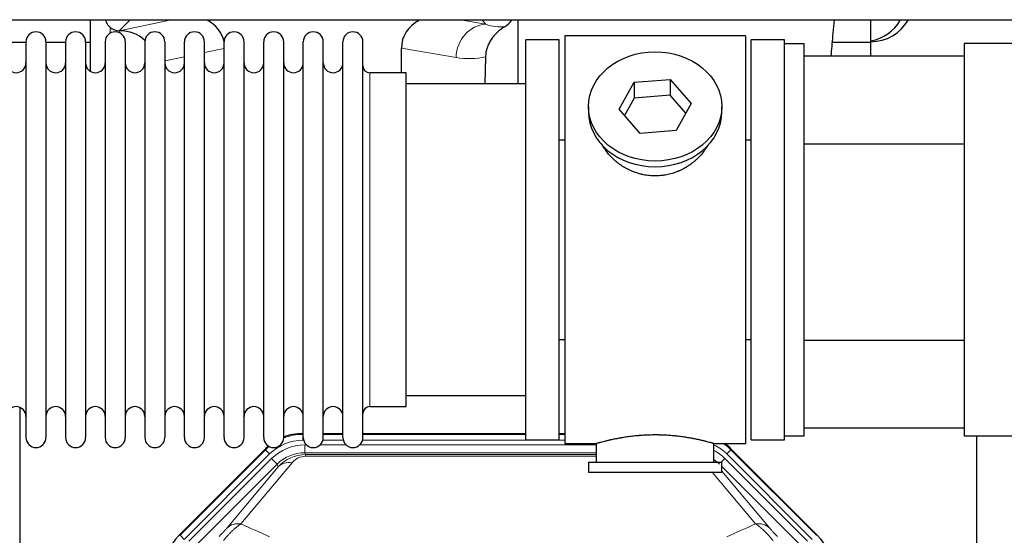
# Model space of a CAD drawing. Header units: inches. Extents: x 0 to 20790, y -12 to 14700.
# Tile 45 of 256: x 5034 to 5536, y 5354 to 5617. Entities that reach past the tile are written whole.
import ezdxf

# ---------------------------------------------------------------- set-up
doc = ezdxf.new("R2010")
doc.units = ezdxf.units.IN
doc.layers.add('1', color=7, linetype='Continuous', true_color=0xffffff)

msp = doc.modelspace()

# ---------------------------------------------------------------- linework, layer by layer
at = {"layer": '1', "color": 2, "linetype": 'Continuous', "lineweight": 25}
for p, q in [((5566.558, 5617.09), (4806.979, 5617.09)), ((5069.541, 5617.088), (5069.541, 5591.047)), ((5069.541, 5617.088), (5069.541, 5591.047)), ((5287.608, 5617.088), (5287.608, 5584.656)), ((5287.608, 5617.088), (5287.608, 5584.656)), ((5467.558, 5605.655), (5467.558, 5617.09)), ((5467.558, 5605.655), (5467.558, 5617.09)), ((5084.353, 5611.703), (5084.511, 5611.703)), ((5084.353, 5611.703), (5084.511, 5611.703)), ((5403.558, 5609.155), (5311.558, 5609.155)), ((5311.558, 5609.155), (5311.558, 5401.155)), ((5403.558, 5609.155), (5403.558, 5401.155)), ((5036.758, 5605.655), (5026.758, 5605.655)), ((5036.758, 5606.055), (5036.758, 5404.255)), ((5046.958, 5606.055), (5046.958, 5404.255)), ((5056.957, 5605.655), (5046.959, 5605.655)), ((5056.958, 5606.055), (5056.958, 5404.255)), ((5069.539, 5605.655), (5067.157, 5605.655)), ((5067.158, 5606.055), (5067.158, 5404.255)), ((5077.158, 5606.055), (5077.158, 5404.255)), ((5087.358, 5606.055), (5087.358, 5404.255)), ((5097.358, 5606.055), (5097.358, 5404.255)), ((5107.558, 5606.055), (5107.558, 5404.255)), ((5117.558, 5404.255), (5117.558, 5606.055)), ((5127.758, 5404.255), (5127.758, 5606.055)), ((5137.758, 5404.255), (5137.758, 5606.055)), ((5147.958, 5404.255), (5147.958, 5606.055)), ((5157.958, 5404.255), (5157.958, 5606.055)), ((5168.158, 5404.255), (5168.158, 5606.055)), ((5178.158, 5404.255), (5178.158, 5606.055)), ((5188.358, 5404.255), (5188.358, 5606.055)), ((5198.358, 5404.255), (5198.358, 5606.055)), ((5208.558, 5404.255), (5208.558, 5606.055)), ((5228.184, 5590.305), (5228.184, 5602.854)), ((5228.184, 5590.305), (5228.184, 5602.854)), ((5308.558, 5607.155), (5291.558, 5607.155)), ((5291.558, 5403.155), (5291.558, 5607.155)), ((5308.558, 5403.155), (5308.558, 5607.155)), ((5423.558, 5607.155), (5406.558, 5607.155)), ((5406.558, 5403.155), (5406.558, 5607.155)), ((5423.558, 5605.154), (5423.558, 5607.155)), ((5423.558, 5405.155), (5423.558, 5605.155)), ((5423.558, 5605.155), (5433.558, 5605.155)), ((5433.558, 5405.155), (5433.558, 5605.155)), ((5467.558, 5605.655), (5447.93, 5605.655)), ((5467.558, 5605.655), (5447.93, 5605.655)), ((5467.558, 5599), (5467.558, 5605.655)), ((5467.558, 5599), (5467.558, 5605.655)), ((5515.058, 5605.155), (5515.058, 5405.155)), ((5600.057, 5605.155), (5515.058, 5605.155)), ((5271.073, 5598.355), (5270.708, 5584.654)), ((5271.073, 5598.355), (5270.708, 5584.654)), ((5433.558, 5599), (5515.058, 5599)), ((5230.558, 5590.305), (5212.058, 5590.305)), ((5230.558, 5420.005), (5230.558, 5590.305)), ((5291.558, 5584.655), (5230.553, 5584.655)), ((5339.167, 5571.682), (5346.839, 5585.45)), ((5346.839, 5585.45), (5365.23, 5586.892)), ((5346.839, 5585.45), (5346.839, 5577.42)), ((5365.23, 5586.892), (5365.23, 5578.861)), ((5365.23, 5586.892), (5375.949, 5574.566)), ((5365.23, 5578.861), (5346.839, 5577.42)), ((5373.222, 5569.671), (5365.23, 5578.861)), ((5323.558, 5573.124), (5323.558, 5570.256)), ((5346.839, 5577.42), (5341.894, 5568.547)), ((5375.949, 5574.566), (5368.278, 5560.798)), ((5391.558, 5570.256), (5391.558, 5573.124)), ((5349.887, 5559.356), (5339.167, 5571.682)), ((5368.278, 5560.798), (5349.887, 5559.356)), ((5308.558, 5556.155), (5311.558, 5556.155)), ((5403.558, 5556.155), (5406.559, 5556.155)), ((5433.559, 5554), (5515.058, 5554)), ((5311.558, 5454.155), (5308.558, 5454.155)), ((5406.559, 5454.155), (5403.558, 5454.155)), ((5433.559, 5454), (5515.058, 5454)), ((5230.553, 5425.655), (5291.558, 5425.655)), ((5033.557, 5419.666), (5033.557, 4996.155)), ((5033.557, 5419.666), (5033.557, 4996.155)), ((5212.058, 5420.005), (5230.558, 5420.005)), ((5515.058, 5409), (5433.558, 5409)), ((5177.799, 5406.256), (5178.16, 5406.256)), ((5188.361, 5406.256), (5198.358, 5406.256)), ((5208.559, 5406.256), (5291.556, 5406.256)), ((5291.558, 5403.155), (5308.558, 5403.155)), ((5308.555, 5406.256), (5311.557, 5406.256)), ((5406.558, 5403.155), (5423.558, 5403.155)), ((5423.558, 5403.155), (5423.558, 5405.156)), ((5423.558, 5405.155), (5433.558, 5405.155)), ((5515.058, 5405.155), (5600.057, 5405.155)), ((5521.557, 5077.656), (5521.557, 5405.148)), ((5521.557, 5077.656), (5521.557, 5405.148)), ((5114.917, 5354.542), (5158.733, 5398.358)), ((5311.558, 5401.155), (5327.558, 5401.155)), ((5327.558, 5401.155), (5327.558, 5391.655)), ((5387.153, 5401.155), (5403.558, 5401.155)), ((5387.558, 5391.655), (5387.558, 5401.271)), ((5396.383, 5398.358), (5440.199, 5354.542)), ((5323.558, 5391.655), (5323.558, 5386.655)), ((5323.558, 5391.655), (5391.558, 5391.655)), ((5391.558, 5386.655), (5391.558, 5391.655)), ((5323.558, 5386.655), (5391.558, 5386.655))]:
    msp.add_line(p, q, dxfattribs=at)
at = {"layer": '1', "color": 110, "linetype": 'Continuous', "lineweight": 13}
for p, q in [((5079.749, 5610.494), (5079.749, 5613.408)), ((5079.749, 5610.494), (5079.749, 5613.408)), ((5089.74, 5617.09), (5084.353, 5611.703)), ((5089.74, 5617.09), (5084.353, 5611.703)), ((5084.511, 5611.703), (5110.122, 5617.09)), ((5084.511, 5611.703), (5110.122, 5617.09)), ((5259.102, 5617.09), (5271.164, 5615.027)), ((5259.102, 5617.09), (5271.164, 5615.027)), ((5271.164, 5615.027), (5269.308, 5617.09)), ((5271.164, 5615.027), (5269.308, 5617.09)), ((5256.029, 5598.092), (5228.184, 5602.854)), ((5256.029, 5598.092), (5228.184, 5602.854)), ((5117.559, 5598.417), (5107.559, 5596.314)), ((5117.559, 5598.417), (5107.559, 5596.314)), ((5137.758, 5602.666), (5127.758, 5600.563)), ((5137.758, 5602.666), (5127.758, 5600.563)), ((5212.058, 5420.005), (5212.058, 5590.305)), ((5177.799, 5406.256), (5177.954, 5405.88)), ((5177.954, 5405.88), (5178.159, 5405.88)), ((5177.954, 5402.885), (5177.954, 5405.88)), ((5178.346, 5402.885), (5177.954, 5402.885)), ((5198.547, 5402.885), (5188.173, 5402.885)), ((5188.359, 5405.88), (5198.36, 5405.88)), ((5311.557, 5402.885), (5208.374, 5402.885)), ((5208.56, 5405.88), (5291.556, 5405.88)), ((5308.557, 5405.88), (5311.557, 5405.88)), ((5115.297, 5354.392), (5158.888, 5397.983)), ((5158.888, 5397.983), (5158.733, 5398.358)), ((5161.007, 5395.865), (5158.888, 5397.983)), ((5178.93, 5400.527), (5179.778, 5400.527)), ((5178.93, 5396.533), (5178.93, 5400.527)), ((5186.74, 5400.527), (5199.978, 5400.527)), ((5206.941, 5400.527), (5327.556, 5400.527)), ((5396.228, 5397.983), (5394.11, 5395.865)), ((5396.383, 5398.358), (5396.228, 5397.983)), ((5396.228, 5397.983), (5439.819, 5354.392)), ((5161.007, 5395.865), (5117.416, 5352.274)), ((5119.808, 5351.332), (5161.983, 5393.507)), ((5164.808, 5390.683), (5161.983, 5393.507)), ((5327.556, 5396.533), (5178.93, 5396.533)), ((5178.93, 5396.533), (5179.326, 5395.578)), ((5179.326, 5395.578), (5327.555, 5395.578)), ((5179.326, 5394.699), (5179.326, 5395.578)), ((5327.555, 5394.699), (5179.326, 5394.699)), ((5391.281, 5391.655), (5393.133, 5393.507)), ((5435.309, 5351.332), (5393.133, 5393.507)), ((5437.7, 5352.274), (5394.11, 5395.865)), ((5164.808, 5390.683), (5122.632, 5348.507)), ((5139.284, 5358.173), (5165.361, 5389.346)), ((5172.423, 5391.392), (5146.345, 5360.219)), ((5165.361, 5389.346), (5164.808, 5390.683)), ((5432.484, 5348.507), (5391.559, 5389.433)), ((5391.559, 5387.19), (5415.832, 5358.173)), ((5408.771, 5360.219), (5386.656, 5386.655)), ((5114.917, 5354.542), (5115.297, 5354.392)), ((5117.416, 5352.274), (5115.297, 5354.392)), ((5439.819, 5354.392), (5440.199, 5354.542))]:
    msp.add_line(p, q, dxfattribs=at)
at = {"layer": '1', "color": 2, "linetype": 'Continuous', "lineweight": 25}
for centre, radius, start, end in [((5467.558, 5628.155), 22, 270, 329.80359), ((5467.558, 5628.155), 22, 270, 329.80359), ((5463.558, 5628.155), 22, 280.47656, 329.80359), ((5463.558, 5628.155), 22, 280.47656, 329.80359), ((5041.858, 5606.055), 5.1, 0, 180), ((5062.058, 5606.055), 5.1, 0, 180), ((5082.258, 5606.055), 5.1, 0, 180), ((5102.458, 5606.055), 5.1, 0, 180), ((5122.658, 5606.055), 5.1, 0, 180), ((5142.858, 5606.055), 5.1, 0, 180), ((5163.058, 5606.055), 5.1, 0, 180), ((5183.258, 5606.055), 5.1, 0, 180), ((5203.458, 5606.055), 5.1, 0, 180), ((5031.758, 5595.305), 5, 180, 0), ((5051.958, 5595.305), 5, 180, 0), ((5072.158, 5595.305), 5, 180, 0), ((5092.358, 5595.305), 5, 180, 0), ((5112.558, 5595.305), 5, 180, 0), ((5132.758, 5595.305), 5, 180, 0), ((5152.958, 5595.305), 5, 180, 0), ((5173.158, 5595.305), 5, 180, 0), ((5193.358, 5595.305), 5, 180, 0), ((5212.058, 5593.805), 3.5, 180, 270), ((5031.758, 5415.005), 5, 0, 180), ((5051.958, 5415.005), 5, 0, 180), ((5072.158, 5415.005), 5, 0, 180), ((5092.358, 5415.005), 5, 0, 180), ((5112.558, 5415.005), 5, 0, 180), ((5132.758, 5415.005), 5, 0, 180), ((5152.958, 5415.005), 5, 0, 180), ((5173.158, 5415.005), 5, 0, 180), ((5193.358, 5415.005), 5, 0, 180), ((5212.058, 5416.505), 3.5, 90, 180), ((5041.858, 5404.255), 5.1, 180, 0), ((5062.058, 5404.255), 5.1, 180, 0), ((5082.258, 5404.255), 5.1, 180, 0), ((5102.458, 5404.255), 5.1, 180, 0), ((5122.658, 5404.255), 5.1, 180, 0), ((5142.858, 5404.255), 5.1, 180, 0), ((5163.058, 5404.255), 5.1, 180, 0), ((5183.258, 5404.255), 5.1, 180, 0), ((5203.458, 5404.255), 5.1, 180, 0)]:
    msp.add_arc(centre, radius, start, end, dxfattribs=at)
for centre, major_axis, ratio, start_param, end_param in [((5084.353, 5618.676), (-7.027, 0), 0.9924325, 0.8563441, 1.5707963), ((5084.353, 5618.676), (-7.027, 0), 0.9924325, 0.8563441, 1.5707963), ((5119.737, 5602.177), (-18.076, -3.802), 0.9203203, 3.1559659, 3.980065), ((5119.737, 5602.177), (-18.076, -3.802), 0.9203203, 3.1559659, 3.980065), ((5247.279, 5602.177), (18.879, -3.229), 0.8876007, 2.2687905, 3.2922561), ((5247.279, 5602.177), (18.879, -3.229), 0.8876007, 2.2687905, 3.2922561), ((5273.991, 5624.835), (12.412, -4.015), 0.9953148, 5.572067, 5.95866), ((5273.991, 5624.835), (12.412, -4.015), 0.9953148, 5.572067, 5.95866), ((5084.511, 5594.768), (-18.402, 0), 0.9203203, 3.9349859, 4.712389), ((5084.511, 5594.768), (-18.402, 0), 0.9203203, 3.9349859, 4.712389), ((5357.558, 5570.256), (34, 0), 0.819152, 3.1416663, 6.2831608), ((5177.829, 5379.219, 0), (10.349, -24.985), 0.998395, 2.7494612, 3.1145601), ((5177.829, 5379.219, 0), (10.349, -24.985), 0.998395, 3.4494404, 3.5337241), ((5377.287, 5379.219, 0), (-10.349, -24.985), 0.998395, 2.7494612, 2.9094018), ((5134.058, 5335.447, 0), (25.162, -9.912), 0.9983711, 2.7320361, 3.5511492), ((5421.058, 5335.447, 0), (-25.162, -9.912), 0.9983711, 2.7320361, 3.5511492)]:
    msp.add_ellipse(centre, major_axis=major_axis, ratio=ratio, start_param=start_param, end_param=end_param, dxfattribs=at)
at = {"layer": '1', "color": 110, "linetype": 'Continuous', "lineweight": 13}
for centre, major_axis, ratio, start_param, end_param in [((5271.164, 5598.092), (-2.866, -16.757), 0.8876007, 3.3319569, 4.8630524), ((5271.164, 5598.092), (-2.866, -16.757), 0.8876007, 3.3319569, 4.8630524), ((5270.921, 5628.248), (17.605, -10.298), 0.5880236, 5.056727, 5.602163), ((5270.921, 5628.248), (17.605, -10.298), 0.5880236, 5.056727, 5.602163), ((5255.786, 5628.248), (33.02, -17.025), 0.7759833, 5.0998257, 5.5373073), ((5255.786, 5628.248), (33.02, -17.025), 0.7759833, 5.0998257, 5.5373073), ((5177.981, 5378.852, 0), (9.199, -22.209), 0.998395, 2.7494612, 3.5337241), ((5177.981, 5378.852), (10.345, -24.976), 0.9987509, 2.7494612, 3.1209322), ((5177.981, 5378.852), (10.345, -24.976), 0.9987509, 3.439392, 3.5337241), ((5178.958, 5376.494, 0), (-9.199, 22.209), 0.998395, 5.8910538, 6.6753168), ((5377.135, 5378.852, 0), (-9.199, -22.209), 0.998395, 2.7494612, 3.0857139), ((5376.159, 5376.494), (9.199, 22.209), 0.998395, 5.8910538, 6.1816355), ((5377.135, 5378.852), (-10.345, -24.976), 0.9987509, 2.7494612, 2.9335669), ((5178.958, 5376.494), (7.671, -18.519), 0.9977549, 2.7494612, 3.5337241), ((5179.879, 5374.269), (4.311, -20.925), 0.9337003, 2.9520749, 3.7363379), ((5179.879, 5383.377), (2.389, -11.128), 0.8742439, 2.9560698, 3.7403327), ((5376.159, 5376.494), (-7.671, -18.519), 0.9977549, 2.7494612, 2.9288368), ((5172.423, 5382.285), (-7.67, 6.416), 0.860824, 5.3364913, 6.1801624), ((5146.345, 5351.112), (-7.67, 6.416), 0.860824, 5.3364913, 6.1801624), ((5408.771, 5351.112), (-7.67, -6.416), 0.860824, 3.2446156, 4.0882866)]:
    msp.add_ellipse(centre, major_axis=major_axis, ratio=ratio, start_param=start_param, end_param=end_param, dxfattribs=at)
at = {"layer": '1', "color": 2, "linetype": 'Continuous', "lineweight": 25}
msp.add_ellipse((5357.558, 5573.124), major_axis=(34, 0), ratio=0.819152, dxfattribs=at)
for points, knots in [([(5079.749, 5613.408), (5079.559, 5613.571), (5079.38, 5613.743), (5079.041, 5614.1), (5078.882, 5614.287), (5078.583, 5614.675), (5078.443, 5614.878), (5078.298, 5615.114), (5078.282, 5615.141), (5078.25, 5615.194), (5078.234, 5615.221), (5078.188, 5615.301), (5078.097, 5615.462), (5078.014, 5615.626), (5077.855, 5615.958), (5077.762, 5616.184), (5077.605, 5616.631), (5077.54, 5616.853), (5077.486, 5617.078)], [0, 0, 0, 0, 0.1683112, 0.1683112, 0.3366224, 0.3366224, 0.5049336, 0.5049336, 0.5259725, 0.5259725, 0.5470114, 0.5470114, 0.5890892, 0.6732448, 0.6732448, 0.841556, 0.841556, 1, 1, 1, 1]), ([(5079.749, 5613.408), (5079.559, 5613.571), (5079.38, 5613.743), (5079.041, 5614.1), (5078.882, 5614.287), (5078.583, 5614.675), (5078.443, 5614.878), (5078.298, 5615.114), (5078.282, 5615.141), (5078.25, 5615.194), (5078.234, 5615.221), (5078.188, 5615.301), (5078.097, 5615.462), (5078.014, 5615.626), (5077.855, 5615.958), (5077.762, 5616.184), (5077.605, 5616.631), (5077.54, 5616.853), (5077.486, 5617.078)], [0, 0, 0, 0, 0.1683112, 0.1683112, 0.3366224, 0.3366224, 0.5049336, 0.5049336, 0.5259725, 0.5259725, 0.5470114, 0.5470114, 0.5890892, 0.6732448, 0.6732448, 0.841556, 0.841556, 1, 1, 1, 1]), ([(5280.786, 5613.73), (5280.445, 5613.523), (5279.777, 5613.095), (5278.816, 5612.405), (5277.894, 5611.668), (5277.307, 5611.145), (5276.735, 5610.605), (5276.455, 5610.327), (5275.911, 5609.754), (5275.646, 5609.458), (5275.325, 5609.078), (5275.261, 5609.002), (5275.135, 5608.848), (5274.947, 5608.616), (5274.766, 5608.381), (5274.41, 5607.906), (5273.958, 5607.262), (5273.547, 5606.594), (5273.158, 5605.915), (5272.975, 5605.569), (5272.63, 5604.866), (5272.469, 5604.508), (5272.169, 5603.779), (5272.031, 5603.408), (5271.874, 5602.937), (5271.844, 5602.842), (5271.799, 5602.699), (5271.784, 5602.651), (5271.755, 5602.556), (5271.684, 5602.317), (5271.618, 5602.077), (5271.471, 5601.499), (5271.386, 5601.112), (5271.247, 5600.333), (5271.191, 5599.94), (5271.11, 5599.151), (5271.084, 5598.754), (5271.073, 5598.355)], [0, 0, 0, 0, 0.0625, 0.125, 0.1875, 0.25, 0.25, 0.3125, 0.3125, 0.375, 0.375, 0.390625, 0.390625, 0.40625, 0.4375, 0.4375, 0.5, 0.5625, 0.5625, 0.625, 0.625, 0.6875, 0.6875, 0.75, 0.75, 0.765625, 0.765625, 0.7734375, 0.7734375, 0.78125, 0.8125, 0.8125, 0.875, 0.875, 0.9375, 0.9375, 1, 1, 1, 1]), ([(5280.786, 5613.73), (5280.445, 5613.523), (5279.777, 5613.095), (5278.816, 5612.405), (5277.894, 5611.668), (5277.307, 5611.145), (5276.735, 5610.605), (5276.455, 5610.327), (5275.911, 5609.754), (5275.646, 5609.458), (5275.325, 5609.078), (5275.261, 5609.002), (5275.135, 5608.848), (5274.947, 5608.616), (5274.766, 5608.381), (5274.41, 5607.906), (5273.958, 5607.262), (5273.547, 5606.594), (5273.158, 5605.915), (5272.975, 5605.569), (5272.63, 5604.866), (5272.469, 5604.508), (5272.169, 5603.779), (5272.031, 5603.408), (5271.874, 5602.937), (5271.844, 5602.842), (5271.799, 5602.699), (5271.784, 5602.651), (5271.755, 5602.556), (5271.684, 5602.317), (5271.618, 5602.077), (5271.471, 5601.499), (5271.386, 5601.112), (5271.247, 5600.333), (5271.191, 5599.94), (5271.11, 5599.151), (5271.084, 5598.754), (5271.073, 5598.355)], [0, 0, 0, 0, 0.0625, 0.125, 0.1875, 0.25, 0.25, 0.3125, 0.3125, 0.375, 0.375, 0.390625, 0.390625, 0.40625, 0.4375, 0.4375, 0.5, 0.5625, 0.5625, 0.625, 0.625, 0.6875, 0.6875, 0.75, 0.75, 0.765625, 0.765625, 0.7734375, 0.7734375, 0.78125, 0.8125, 0.8125, 0.875, 0.875, 0.9375, 0.9375, 1, 1, 1, 1]), ([(5447.37, 5599.021), (5447.389, 5599.248), (5447.708, 5603.163), (5448.235, 5609.39), (5448.754, 5615.117), (5448.963, 5617.369)], [0, 0, 0, 0, 0.0354242, 0.6123876, 1, 1, 1, 1]), ([(5447.37, 5599.021), (5447.389, 5599.248), (5447.708, 5603.163), (5448.235, 5609.39), (5448.754, 5615.117), (5448.963, 5617.369)], [0, 0, 0, 0, 0.0354242, 0.6123876, 1, 1, 1, 1]), ([(5360.416, 5537.832), (5359.424, 5537.738), (5358.436, 5537.694), (5356.467, 5537.7), (5355.487, 5537.752), (5353.532, 5537.95), (5352.558, 5538.096), (5351.346, 5538.34), (5351.103, 5538.391), (5350.74, 5538.473), (5350.619, 5538.501), (5350.378, 5538.559), (5349.776, 5538.707), (5349.182, 5538.872), (5347.772, 5539.3), (5346.852, 5539.628), (5345.049, 5540.367), (5344.167, 5540.778), (5342.873, 5541.456), (5342.447, 5541.692), (5341.92, 5542), (5341.814, 5542.062), (5341.605, 5542.188), (5341.292, 5542.378), (5340.984, 5542.572), (5339.967, 5543.231), (5339.186, 5543.79), (5337.686, 5544.969), (5336.968, 5545.588), (5335.594, 5546.885), (5334.938, 5547.563), (5333.692, 5548.977), (5333.111, 5549.702), (5332.031, 5551.183), (5331.532, 5551.94), (5330.789, 5553.194), (5330.52, 5553.681), (5330.266, 5554.175)], [0, 0, 0, 0, 0.0792205, 0.0792205, 0.1584409, 0.1584409, 0.2376614, 0.2376614, 0.2574665, 0.2574665, 0.2673691, 0.2673691, 0.2772716, 0.3168819, 0.3168819, 0.3961024, 0.3961024, 0.4753228, 0.4753228, 0.5149331, 0.5149331, 0.5248356, 0.5248356, 0.5347382, 0.5545433, 0.5545433, 0.6337638, 0.6337638, 0.7129842, 0.7129842, 0.7922047, 0.7922047, 0.8714252, 0.8714252, 0.9506456, 0.9506456, 1, 1, 1, 1]), ([(5384.456, 5553.436), (5384.296, 5553.146), (5384.13, 5552.858), (5383.899, 5552.474), (5383.84, 5552.376), (5383.72, 5552.182), (5383.538, 5551.892), (5383.351, 5551.604), (5382.97, 5551.034), (5382.706, 5550.659), (5381.887, 5549.55), (5381.304, 5548.832), (5380.064, 5547.442), (5379.407, 5546.769), (5378.538, 5545.958), (5378.274, 5545.717), (5378.004, 5545.479), (5377.823, 5545.322), (5377.732, 5545.243), (5377.276, 5544.854), (5376.903, 5544.552), (5375.767, 5543.67), (5374.983, 5543.117), (5373.363, 5542.081), (5372.526, 5541.598), (5371.231, 5540.929), (5370.793, 5540.715), (5370.125, 5540.409), (5369.9, 5540.309), (5369.561, 5540.163), (5369.448, 5540.115), (5369.22, 5540.02), (5369.106, 5539.973), (5368.077, 5539.558), (5367.15, 5539.235), (5365.27, 5538.678), (5364.317, 5538.444), (5362.869, 5538.162), (5362.383, 5538.08), (5361.649, 5537.973), (5361.404, 5537.941), (5360.911, 5537.882), (5360.664, 5537.856), (5360.416, 5537.832)], [0, 0, 0, 0, 0.0354008, 0.0354008, 0.0474583, 0.0474583, 0.0595158, 0.0836308, 0.0836308, 0.1318607, 0.1318607, 0.2283206, 0.2283206, 0.3247806, 0.3247806, 0.3488955, 0.360953, 0.360953, 0.3730105, 0.3730105, 0.4212405, 0.4212405, 0.5177004, 0.5177004, 0.6141603, 0.6141603, 0.6623903, 0.6623903, 0.6865053, 0.6865053, 0.6985627, 0.6985627, 0.7106202, 0.7106202, 0.8070802, 0.8070802, 0.9035401, 0.9035401, 0.95177, 0.95177, 0.975885, 0.975885, 1, 1, 1, 1]), ([(5387.558, 5401.155), (5387.558, 5401.155), (5387.511, 5401.169), (5387.367, 5401.21), (5387.306, 5401.228), (5387.198, 5401.259), (5387.139, 5401.275), (5387.072, 5401.294), (5387.027, 5401.307), (5387.003, 5401.314), (5386.785, 5401.376), (5386.544, 5401.444), (5385.972, 5401.602), (5385.642, 5401.692), (5384.891, 5401.893), (5384.471, 5402.004), (5383.948, 5402.139), (5383.889, 5402.154), (5383.769, 5402.184), (5383.709, 5402.2), (5383.526, 5402.246), (5383.402, 5402.277), (5383.022, 5402.372), (5382.759, 5402.437), (5381.944, 5402.635), (5381.363, 5402.772), (5380.128, 5403.052), (5379.474, 5403.195), (5378.437, 5403.411), (5378.081, 5403.484), (5377.625, 5403.574), (5377.534, 5403.592), (5377.349, 5403.628), (5377.072, 5403.682), (5376.791, 5403.736), (5375.845, 5403.914), (5375.062, 5404.052), (5373.445, 5404.32), (5372.61, 5404.448), (5371.319, 5404.631), (5370.445, 5404.748), (5369.545, 5404.858), (5368.973, 5404.924), (5368.858, 5404.937), (5368.629, 5404.963), (5368.284, 5405), (5367.938, 5405.037), (5367.243, 5405.107), (5366.776, 5405.151), (5365.369, 5405.274), (5364.42, 5405.344), (5362.498, 5405.458), (5361.526, 5405.502), (5360.296, 5405.539), (5359.926, 5405.548), (5359.492, 5405.557), (5359.305, 5405.561), (5359.181, 5405.563), (5359.119, 5405.564), (5358.559, 5405.572), (5358.063, 5405.576), (5356.58, 5405.576), (5355.597, 5405.561), (5353.642, 5405.504), (5352.671, 5405.461), (5351.222, 5405.376), (5350.741, 5405.344), (5350.021, 5405.291), (5349.781, 5405.273), (5349.422, 5405.244), (5349.303, 5405.234), (5349.065, 5405.215), (5348.946, 5405.204), (5347.881, 5405.111), (5346.956, 5405.017), (5345.148, 5404.81), (5344.265, 5404.696), (5342.542, 5404.454), (5341.701, 5404.325), (5340.779, 5404.172), (5340.677, 5404.155), (5340.474, 5404.121), (5340.17, 5404.07), (5339.872, 5404.018), (5339.282, 5403.913), (5338.896, 5403.843), (5337.766, 5403.631), (5337.045, 5403.487), (5335.669, 5403.201), (5335.013, 5403.058), (5334.235, 5402.881), (5334.005, 5402.829), (5333.779, 5402.776), (5333.63, 5402.741), (5333.556, 5402.724), (5333.188, 5402.638), (5332.905, 5402.57), (5332.087, 5402.371), (5331.584, 5402.245), (5330.662, 5402.009), (5330.243, 5401.898), (5329.678, 5401.747), (5329.5, 5401.699), (5329.25, 5401.63), (5329.129, 5401.597), (5329.014, 5401.566), (5328.938, 5401.545), (5328.901, 5401.535), (5328.575, 5401.444), (5328.334, 5401.377), (5327.948, 5401.267), (5327.803, 5401.225), (5327.657, 5401.183), (5327.62, 5401.173), (5327.583, 5401.162), (5327.574, 5401.16), (5327.561, 5401.156), (5327.558, 5401.155), (5327.558, 5401.155)], [0, 0, 0, 0, 0.0311289, 0.0311289, 0.0467558, 0.0467558, 0.0545693, 0.0584761, 0.0584761, 0.0623828, 0.0623828, 0.0936367, 0.0936367, 0.1248906, 0.1248906, 0.1561445, 0.1561445, 0.1600513, 0.1600513, 0.163958, 0.163958, 0.1717715, 0.1717715, 0.1873984, 0.1873984, 0.2186523, 0.2186523, 0.2499062, 0.2499062, 0.2655332, 0.2655332, 0.2694399, 0.2694399, 0.2733467, 0.2811601, 0.2811601, 0.3124141, 0.3124141, 0.343668, 0.343668, 0.3592949, 0.3749219, 0.3749219, 0.3788286, 0.3788286, 0.3827353, 0.3905488, 0.3905488, 0.4061758, 0.4061758, 0.4374297, 0.4374297, 0.4686836, 0.4686836, 0.4764971, 0.4804038, 0.4823572, 0.4823572, 0.4843105, 0.4843105, 0.4999375, 0.4999375, 0.5311914, 0.5311914, 0.5624453, 0.5624453, 0.5780723, 0.5780723, 0.5858857, 0.5858857, 0.5897925, 0.5897925, 0.5936992, 0.5936992, 0.6249531, 0.6249531, 0.656207, 0.656207, 0.6874609, 0.6874609, 0.6913677, 0.6913677, 0.6952744, 0.7030879, 0.7030879, 0.7187148, 0.7187148, 0.7499687, 0.7499687, 0.7812227, 0.7812227, 0.7890361, 0.7929429, 0.7929429, 0.7968496, 0.7968496, 0.8124766, 0.8124766, 0.8437305, 0.8437305, 0.8749844, 0.8749844, 0.8906113, 0.8906113, 0.8984248, 0.9023315, 0.9023315, 0.9062383, 0.9062383, 0.9374922, 0.9374922, 0.9687461, 0.9687461, 0.984373, 0.984373, 0.9921865, 0.9921865, 1, 1, 1, 1])]:
    msp.add_open_spline(points, degree=3, knots=knots, dxfattribs=at)
at = {"layer": '1', "color": 110, "linetype": 'Continuous', "lineweight": 13}
for points, knots in [([(5139.284, 5358.173), (5139.258, 5358.143), (5139.233, 5358.112), (5139.18, 5358.05), (5139.153, 5358.018), (5139.07, 5357.92), (5139.012, 5357.854), (5138.833, 5357.647), (5138.704, 5357.5), (5138.496, 5357.268), (5138.425, 5357.188), (5138.313, 5357.064), (5138.256, 5357.001), (5138.198, 5356.937), (5138.159, 5356.894), (5138.139, 5356.873), (5137.96, 5356.677), (5137.792, 5356.496), (5137.441, 5356.12), (5137.258, 5355.926), (5137.017, 5355.673), (5136.945, 5355.597), (5136.87, 5355.52), (5136.821, 5355.468), (5136.796, 5355.442), (5136.67, 5355.311), (5136.569, 5355.206), (5136.263, 5354.89), (5136.054, 5354.676), (5135.631, 5354.246), (5135.415, 5354.028), (5135.197, 5353.809)], [0, 0, 0, 0, 0.03125, 0.03125, 0.0625, 0.0625, 0.125, 0.125, 0.25, 0.25, 0.3125, 0.3125, 0.34375, 0.359375, 0.359375, 0.375, 0.375, 0.5, 0.5, 0.625, 0.625, 0.65625, 0.671875, 0.671875, 0.6875, 0.6875, 0.75, 0.75, 0.875, 0.875, 1, 1, 1, 1]), ([(5137.45, 5351.814), (5137.834, 5352.273), (5138.604, 5353.17), (5139.38, 5354.024), (5139.963, 5354.649), (5140.158, 5354.855), (5140.402, 5355.108), (5140.451, 5355.159), (5140.549, 5355.26), (5140.695, 5355.41), (5140.841, 5355.558), (5141.325, 5356.045), (5141.708, 5356.419), (5142.467, 5357.135), (5142.843, 5357.477), (5143.308, 5357.885), (5143.4, 5357.965), (5143.585, 5358.124), (5143.86, 5358.358), (5144.13, 5358.581), (5144.664, 5359.012), (5145.012, 5359.28), (5145.522, 5359.654), (5145.689, 5359.774), (5145.938, 5359.946), (5146.02, 5360.003), (5146.184, 5360.113), (5146.265, 5360.167), (5146.345, 5360.219)], [0, 0, 0, 0, 0.125, 0.25, 0.25, 0.3125, 0.3125, 0.328125, 0.328125, 0.34375, 0.375, 0.375, 0.5, 0.5, 0.625, 0.625, 0.65625, 0.65625, 0.6875, 0.75, 0.75, 0.875, 0.875, 0.9375, 0.9375, 0.96875, 0.96875, 1, 1, 1, 1]), ([(5408.771, 5360.219), (5409.093, 5360.009), (5409.423, 5359.78), (5410.101, 5359.283), (5410.448, 5359.015), (5410.982, 5358.584), (5411.162, 5358.436), (5411.436, 5358.205), (5411.527, 5358.127), (5411.666, 5358.008), (5411.712, 5357.968), (5411.805, 5357.888), (5412.223, 5357.523), (5413.02, 5356.797), (5413.785, 5356.051), (5414.364, 5355.468), (5414.558, 5355.27), (5414.85, 5354.967), (5414.948, 5354.864), (5415.095, 5354.71), (5415.144, 5354.658), (5415.242, 5354.554), (5415.291, 5354.502), (5415.731, 5354.031), (5416.12, 5353.602), (5416.896, 5352.723), (5417.282, 5352.274), (5417.666, 5351.814)], [0, 0, 0, 0, 0.125, 0.125, 0.25, 0.25, 0.3125, 0.3125, 0.34375, 0.34375, 0.359375, 0.359375, 0.375, 0.5, 0.625, 0.625, 0.6875, 0.6875, 0.71875, 0.71875, 0.734375, 0.734375, 0.75, 0.75, 0.875, 0.875, 1, 1, 1, 1]), ([(5419.92, 5353.809), (5419.7, 5354.029), (5419.484, 5354.247), (5419.058, 5354.68), (5418.848, 5354.895), (5418.59, 5355.161), (5418.539, 5355.215), (5418.437, 5355.32), (5418.286, 5355.477), (5418.14, 5355.63), (5417.854, 5355.931), (5417.671, 5356.124), (5417.321, 5356.499), (5417.154, 5356.679), (5416.975, 5356.875), (5416.955, 5356.897), (5416.916, 5356.94), (5416.857, 5357.004), (5416.725, 5357.151), (5416.617, 5357.27), (5416.41, 5357.503), (5416.281, 5357.649), (5416.043, 5357.923), (5415.934, 5358.052), (5415.832, 5358.173)], [0, 0, 0, 0, 0.125, 0.125, 0.25, 0.25, 0.28125, 0.28125, 0.3125, 0.375, 0.375, 0.5, 0.5, 0.625, 0.625, 0.640625, 0.640625, 0.65625, 0.6875, 0.75, 0.75, 0.875, 0.875, 1, 1, 1, 1])]:
    msp.add_open_spline(points, degree=3, knots=knots, dxfattribs=at)
for points in [[(5146.345, 5360.219), (5151.224, 5358.03), (5156.1, 5355.84), (5160.972, 5353.648)], [(5394.144, 5353.648), (5399.016, 5355.84), (5403.892, 5358.03), (5408.771, 5360.219)]]:
    msp.add_open_spline(points, degree=3, dxfattribs=at)

doc.saveas('drawing.dxf')
